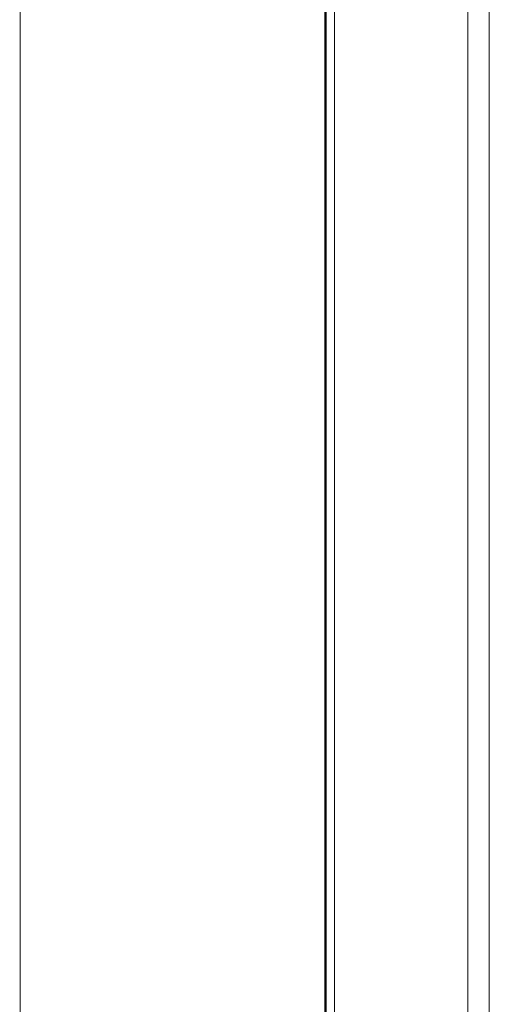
# Model space of a CAD drawing. Header units: millimetres. Extents: x 0 to 420, y 0 to 297.
# Tile 5 of 11: x 50 to 68, y 149 to 188. Entities that reach past the tile are written whole.
import ezdxf

# ---------------------------------------------------------------- set-up
doc = ezdxf.new("R2010")
doc.units = ezdxf.units.MM
doc.styles.add('SLDTEXTSTYLE0', font='TXT', dxfattribs={"width": 0.7, "bigfont": 'bigfont'})
doc.styles.add('SLDTEXTSTYLE1', font='TXT', dxfattribs={"width": 0.7})
doc.dimstyles.new('SLDDIMSTYLE0', dxfattribs={"dimtxt": 5, "dimasz": 5, "dimexe": 0, "dimexo": 0.0625, "dimgap": 1.25, "dimtad": 2, "dimdec": 1, "dimlfac": 2.5, "dimrnd": 1e-09, "dimzin": 12, "dimdsep": 46, "dimtxsty": 'SLDTEXTSTYLE1', "dimsah": 1, "dimcen": 0.09, "dimadec": 0, "dimazin": 3, "dimtfac": 1, "dimtdec": 3, "dimtofl": 0, "dimtmove": 0, "dimatfit": 3, "dimfxl": 1, "dimfrac": 2, "dimtolj": 1, "dimtzin": 12, "dimarcsym": 0})

# ---------------------------------------------------------------- blocks, each defined once
blk = doc.blocks.new('_D_1')
at = {"color": 7, "linetype": 'Continuous', "lineweight": 0}
for p, q in [((62.939, 235.652), (37.909, 235.652)), ((38.909, 235.652), (38.909, 82.452)), ((62.939, 82.452), (37.909, 82.452))]:
    blk.add_line(p, q, dxfattribs=at)
at = {"color": 7, "linetype": 'Continuous', "lineweight": 18}
for points in [[(38.909, 235.652), (38.139, 230.652), (39.678, 230.652)], [(38.909, 82.452), (39.678, 87.452), (38.139, 87.452)]]:
    blk.add_solid(points, dxfattribs=at)
at = {"color": 7, "linetype": 'Continuous', "lineweight": 18, "insert": (32.463, 157.451), "char_height": 5, "attachment_point": 1, "rotation": 90, "style": 'SLDTEXTSTYLE0'}
blk.add_mtext('В', dxfattribs=at)

msp = doc.modelspace()

# ---------------------------------------------------------------- linework, layer by layer
at = {"color": 9, "linetype": 'Continuous', "lineweight": 18}
for p, q in [((49.789, 218.772), (49.789, 96.532)), ((62.26, 204.555), (62.26, 122.549)), ((67.557, 204.555), (67.557, 122.549)), ((68.406, 204.555), (68.406, 122.549))]:
    msp.add_line(p, q, dxfattribs=at)
at = {"color": 7, "linetype": 'Continuous', "lineweight": 50}
msp.add_line((61.909, 204.555), (61.909, 122.549), dxfattribs=at)

# ---------------------------------------------------------------- dimensions: what is measured, and where the dimension line sits
at = {"color": 7, "linetype": 'Continuous', "lineweight": 18}
dim = msp.add_linear_dim(base=(38.909, 82.452), p1=(62.949, 235.652), p2=(62.949, 82.452), angle=90, text='В', dimstyle='SLDDIMSTYLE0', dxfattribs=at)
dim.commit()
dim.dimension.update_dxf_attribs({"geometry": '_D_1', "text_midpoint": (38.909, 159.052), "dimtype": 160})

doc.saveas('drawing.dxf')
